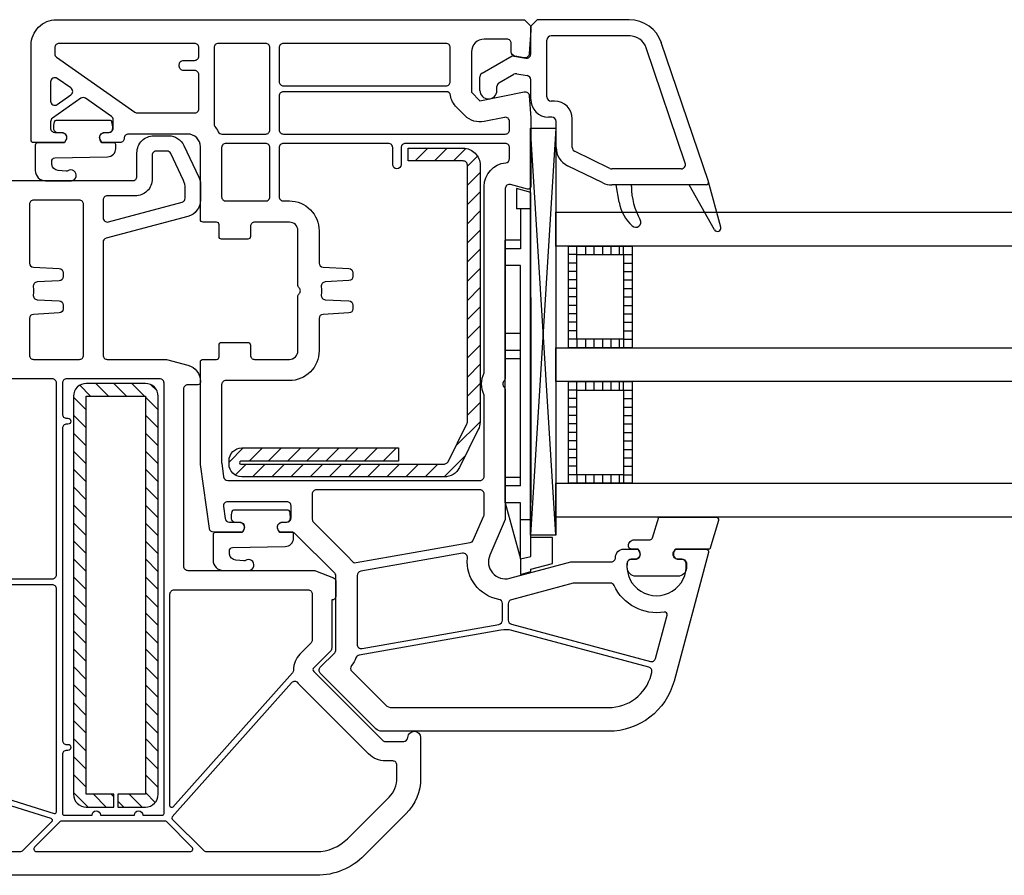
# Model space of a CAD drawing. Header units: millimetres. Extents: x 53645 to 137188, y 78097 to 135542.
# Tile 30 of 256: x 69760 to 69876, y 84976 to 85077. Entities that reach past the tile are written whole.
import ezdxf

# ---------------------------------------------------------------- set-up
doc = ezdxf.new("R2010")
doc.units = ezdxf.units.MM

# ---------------------------------------------------------------- blocks, each defined once
blk = doc.blocks.new('3432')
at = {"color": 0}
for p, q in [((-9280.68, 374), (-9281.43, 373.25)), ((-9281.43, 369.96), (-9281.43, 373.25)), ((-9269.79, 374), (-9280.68, 374)), ((-9269.7, 372.1), (-9279.03, 372.1)), ((-9279.53, 364.9), (-9279.53, 371.6)), ((-9260.44, 354.9), (-9266.01, 371.29)), ((-9287.18, 367.7), (-9283.63, 369.75)), ((-9283.63, 369.75), (-9282.01, 369.47)), ((-9263.18, 357.06), (-9267.81, 370.68)), ((-9285.18, 366.55), (-9283.42, 367.56)), ((-9283.08, 367.62), (-9281.84, 367.4)), ((-9287.43, 365.65), (-9287.43, 367.27)), ((-9281.43, 364.6), (-9281.43, 366.91)), ((-9285.43, 365.65), (-9285.43, 366.11)), ((-9278.63, 364.4), (-9279.03, 364.4)), ((-9278.93, 362.5), (-9279.33, 362.5)), ((-9278.43, 358.92), (-9278.43, 362)), ((-9276.53, 358.92), (-9276.53, 362.3)), ((-9278.45, 313.17), (-9281.44, 361.18)), ((-9278.45, 361.18), (-9281.44, 313.17)), ((-9295.91, 358.76), (-9295.84, 358.83)), ((-9295.08, 357.33), (-9293.58, 358.83)), ((-9292.81, 357.33), (-9291.31, 358.83)), ((-9290.55, 357.33), (-9289.08, 358.8)), ((-9272.09, 356.45), (-9276.25, 358.47)), ((-9288.91, 356.71), (-9287.72, 357.9)), ((-9288.91, 354.45), (-9287.41, 355.95)), ((-9272.92, 354.74), (-9277.08, 356.76)), ((-9263.66, 356.4), (-9271.87, 356.4)), ((-9259, 349.5), (-9260.44, 354.88)), ((-9260.43, 354.8), (-9260.43, 354.8)), ((-9288.91, 352.19), (-9287.41, 353.69)), ((-9283.13, 354.07), (-9283.13, 351.67)), ((-9281.43, 353.61), (-9283.13, 354.07)), ((-9281.43, 310.65), (-9281.43, 353.61)), ((-9260.73, 354.5), (-9271.87, 354.5)), ((-9270.98, 352.48), (-9271.34, 354.5)), ((-9269.54, 354.32), (-9269.54, 354.5)), ((-9259.73, 349.2), (-9262.73, 354.5)), ((-9288.91, 349.92), (-9287.41, 351.42)), ((-9281.43, 351.67), (-9283.13, 351.67)), ((-9282.63, 351.67), (-9282.63, 346.97)), ((-9288.91, 347.66), (-9287.41, 349.16)), ((-9284.43, 316.97), (-9284.43, 347.97)), ((-9282.63, 347.97), (-9284.43, 347.97)), ((-9288.91, 345.4), (-9287.41, 346.9)), ((-9282.63, 346.97), (-9284.43, 346.97)), ((-9275.97, 347.28), (-9276.97, 347.28)), ((-9275.97, 346.28), (-9275.97, 347.28)), ((-9274.97, 347.28), (-9274.97, 346.28)), ((-9273.97, 347.28), (-9273.97, 346.28)), ((-9272.97, 347.28), (-9272.97, 346.28)), ((-9271.97, 347.28), (-9271.97, 346.28)), ((-9270.97, 347.28), (-9270.97, 346.28)), ((-9270.47, 347.28), (-9269.47, 347.28)), ((-9270.47, 346.28), (-9270.47, 347.28)), ((-9275.97, 346.28), (-9276.97, 346.28)), ((-9275.97, 346.28), (-9276.97, 346.28)), ((-9270.47, 346.28), (-9269.47, 346.28)), ((-9270.47, 346.28), (-9269.47, 346.28)), ((-9288.91, 343.13), (-9287.41, 344.63)), ((-9282.63, 344.97), (-9284.43, 344.97)), ((-9282.63, 318.97), (-9282.63, 344.97)), ((-9275.97, 345.28), (-9276.97, 345.28)), ((-9275.97, 344.28), (-9276.97, 344.28)), ((-9270.47, 345.28), (-9269.47, 345.28)), ((-9270.47, 344.28), (-9269.47, 344.28)), ((-9275.97, 343.28), (-9276.97, 343.28)), ((-9270.47, 343.28), (-9269.47, 343.28)), ((-9288.91, 340.87), (-9287.41, 342.37)), ((-9275.97, 342.28), (-9276.97, 342.28)), ((-9270.47, 342.28), (-9269.47, 342.28)), ((-9281.43, 341.2), (-9281.43, 317)), ((-9275.97, 341.28), (-9276.97, 341.28)), ((-9270.47, 341.28), (-9269.47, 341.28)), ((-9288.91, 338.61), (-9287.41, 340.11)), ((-9275.97, 340.28), (-9276.97, 340.28)), ((-9270.47, 340.28), (-9269.47, 340.28)), ((-9275.97, 339.28), (-9276.97, 339.28)), ((-9270.47, 339.28), (-9269.47, 339.28)), ((-9288.91, 336.35), (-9287.41, 337.85)), ((-9275.97, 338.28), (-9276.97, 338.28)), ((-9275.97, 337.28), (-9276.97, 337.28)), ((-9270.47, 338.28), (-9269.47, 338.28)), ((-9270.47, 337.28), (-9269.47, 337.28)), ((-9282.63, 336.97), (-9284.43, 336.97)), ((-9275.97, 336.28), (-9276.97, 336.28)), ((-9275.97, 336.28), (-9275.97, 335.28)), ((-9274.97, 336.28), (-9274.97, 335.28)), ((-9273.97, 336.28), (-9273.97, 335.28)), ((-9272.97, 336.28), (-9272.97, 335.28)), ((-9271.97, 336.28), (-9271.97, 335.28)), ((-9270.97, 336.28), (-9270.97, 335.28)), ((-9270.47, 336.28), (-9270.47, 335.28)), ((-9270.47, 336.28), (-9269.47, 336.28)), ((-9288.91, 334.08), (-9287.41, 335.58)), ((-9282.63, 334.97), (-9284.43, 334.97)), ((-9282.63, 333.97), (-9284.43, 333.97)), ((-9288.91, 331.82), (-9287.41, 333.32)), ((-9333.41, 329.56), (-9334.69, 330.84)), ((-9331.29, 329.56), (-9332.79, 331.06)), ((-9329.16, 329.56), (-9330.66, 331.06)), ((-9327.04, 329.56), (-9328.54, 331.06)), ((-9325.56, 330.2), (-9326.28, 330.91)), ((-9288.91, 329.56), (-9287.41, 331.06)), ((-9275.97, 331.28), (-9276.97, 331.28)), ((-9275.97, 330.28), (-9276.97, 330.28)), ((-9275.97, 330.28), (-9276.97, 330.28)), ((-9275.97, 330.28), (-9275.97, 331.28)), ((-9274.97, 331.28), (-9274.97, 330.28)), ((-9273.97, 331.28), (-9273.97, 330.28)), ((-9272.97, 331.28), (-9272.97, 330.28)), ((-9271.97, 331.28), (-9271.97, 330.28)), ((-9270.97, 331.28), (-9270.97, 330.28)), ((-9270.47, 331.28), (-9269.47, 331.28)), ((-9270.47, 330.28), (-9270.47, 331.28)), ((-9270.47, 330.28), (-9269.47, 330.28)), ((-9270.47, 330.28), (-9269.47, 330.28)), ((-9333.92, 327.95), (-9335.42, 329.45)), ((-9325.42, 327.93), (-9326.92, 329.43)), ((-9275.97, 329.28), (-9276.97, 329.28)), ((-9270.47, 329.28), (-9269.47, 329.28)), ((-9288.91, 327.3), (-9287.41, 328.8)), ((-9275.97, 328.28), (-9276.97, 328.28)), ((-9270.47, 328.28), (-9269.47, 328.28)), ((-9333.92, 325.82), (-9335.42, 327.32)), ((-9325.42, 325.81), (-9326.92, 327.31)), ((-9275.97, 327.28), (-9276.97, 327.28)), ((-9270.47, 327.28), (-9269.47, 327.28)), ((-9290.26, 323.68), (-9287.41, 326.53)), ((-9275.97, 326.28), (-9276.97, 326.28)), ((-9270.47, 326.28), (-9269.47, 326.28)), ((-9333.92, 323.7), (-9335.42, 325.2)), ((-9325.42, 323.69), (-9326.92, 325.19)), ((-9275.97, 325.28), (-9276.97, 325.28)), ((-9270.47, 325.28), (-9269.47, 325.28)), ((-9317.05, 321.78), (-9315.37, 323.45)), ((-9314.69, 321.87), (-9313.11, 323.45)), ((-9312.43, 321.87), (-9310.85, 323.45)), ((-9310.17, 321.87), (-9308.59, 323.45)), ((-9307.9, 321.87), (-9306.32, 323.45)), ((-9305.64, 321.87), (-9304.06, 323.45)), ((-9303.38, 321.87), (-9301.8, 323.45)), ((-9301.11, 321.87), (-9299.54, 323.45)), ((-9298.85, 321.87), (-9297.27, 323.45)), ((-9275.97, 324.28), (-9276.97, 324.28)), ((-9275.97, 323.28), (-9276.97, 323.28)), ((-9270.47, 324.28), (-9269.47, 324.28)), ((-9270.47, 323.28), (-9269.47, 323.28)), ((-9333.92, 321.58), (-9335.42, 323.08)), ((-9325.42, 321.57), (-9326.92, 323.07)), ((-9291.65, 320.03), (-9289.16, 322.51)), ((-9275.97, 322.28), (-9276.97, 322.28)), ((-9270.47, 322.28), (-9269.47, 322.28)), ((-9333.92, 319.46), (-9335.42, 320.96)), ((-9325.42, 319.45), (-9326.92, 320.95)), ((-9316.32, 320.24), (-9315.04, 321.53)), ((-9314.27, 320.03), (-9312.77, 321.53)), ((-9312.01, 320.03), (-9310.51, 321.53)), ((-9309.75, 320.03), (-9308.25, 321.53)), ((-9307.49, 320.03), (-9305.99, 321.53)), ((-9305.22, 320.03), (-9303.72, 321.53)), ((-9302.96, 320.03), (-9301.46, 321.53)), ((-9300.7, 320.03), (-9299.2, 321.53)), ((-9298.43, 320.03), (-9296.93, 321.53)), ((-9296.17, 320.03), (-9294.67, 321.53)), ((-9293.91, 320.03), (-9292.41, 321.53)), ((-9275.97, 321.28), (-9276.97, 321.28)), ((-9270.47, 321.28), (-9269.47, 321.28)), ((-9282.63, 319.97), (-9284.43, 319.97)), ((-9275.97, 320.28), (-9276.97, 320.28)), ((-9275.97, 320.28), (-9275.97, 319.28)), ((-9274.97, 320.28), (-9274.97, 319.28)), ((-9273.97, 320.28), (-9273.97, 319.28)), ((-9272.97, 320.28), (-9272.97, 319.28)), ((-9271.97, 320.28), (-9271.97, 319.28)), ((-9270.97, 320.28), (-9270.97, 319.28)), ((-9270.47, 320.28), (-9270.47, 319.28)), ((-9270.47, 320.28), (-9269.47, 320.28)), ((-9333.92, 317.34), (-9335.42, 318.84)), ((-9325.42, 317.32), (-9326.92, 318.82)), ((-9282.63, 318.97), (-9284.43, 318.97)), ((-9282.63, 318.97), (-9282.63, 319.57)), ((-9333.92, 315.22), (-9335.42, 316.72)), ((-9325.42, 315.2), (-9326.92, 316.7)), ((-9284.43, 316.97), (-9282.63, 310.37)), ((-9282.63, 316.97), (-9284.43, 316.97)), ((-9282.63, 310.65), (-9282.63, 316.97)), ((-9282.63, 310.37), (-9282.63, 316.97)), ((-9333.92, 313.1), (-9335.42, 314.6)), ((-9325.42, 313.08), (-9326.92, 314.58)), ((-9281.43, 314.97), (-9282.63, 314.97)), ((-9278.86, 312.87), (-9281.43, 312.87)), ((-9278.86, 309.82), (-9278.86, 312.87)), ((-9333.92, 310.98), (-9335.42, 312.48)), ((-9325.42, 310.96), (-9326.92, 312.46)), ((-9282.63, 310.37), (-9281.43, 310.65)), ((-9333.92, 308.85), (-9335.42, 310.35)), ((-9325.42, 308.84), (-9326.92, 310.34)), ((-9282.63, 310.39), (-9282.63, 308.52)), ((-9281.43, 309.14), (-9278.86, 309.82)), ((-9333.92, 306.73), (-9335.42, 308.23)), ((-9325.42, 306.72), (-9326.92, 308.22)), ((-9282.63, 308.52), (-9281.43, 308.85)), ((-9281.43, 308.85), (-9281.43, 309.14)), ((-9333.92, 304.61), (-9335.42, 306.11)), ((-9325.42, 304.6), (-9326.92, 306.1)), ((-9333.92, 302.49), (-9335.42, 303.99)), ((-9325.42, 302.48), (-9326.92, 303.98)), ((-9333.92, 300.37), (-9335.42, 301.87)), ((-9325.42, 300.35), (-9326.92, 301.85)), ((-9333.92, 298.25), (-9335.42, 299.75)), ((-9325.42, 298.23), (-9326.92, 299.73)), ((-9333.92, 296.13), (-9335.42, 297.63)), ((-9325.42, 296.11), (-9326.92, 297.61)), ((-9333.92, 294.01), (-9335.42, 295.51)), ((-9325.42, 293.99), (-9326.92, 295.49)), ((-9333.92, 291.88), (-9335.42, 293.38)), ((-9325.42, 291.87), (-9326.92, 293.37)), ((-9333.92, 289.76), (-9335.42, 291.26)), ((-9325.42, 289.75), (-9326.92, 291.25)), ((-9333.92, 287.64), (-9335.42, 289.14)), ((-9325.42, 287.63), (-9326.92, 289.13)), ((-9333.92, 285.52), (-9335.42, 287.02)), ((-9325.42, 285.51), (-9326.92, 287.01)), ((-9333.92, 283.4), (-9335.42, 284.9)), ((-9325.42, 283.38), (-9326.92, 284.88)), ((-9333.7, 281.06), (-9335.42, 282.78)), ((-9331.58, 281.06), (-9333.08, 282.56)), ((-9330.67, 282.27), (-9330.96, 282.56)), ((-9327.33, 281.06), (-9328.83, 282.56)), ((-9325.76, 281.6), (-9326.92, 282.76)), ((-9329.46, 281.06), (-9330.17, 281.77))]:
    blk.add_line(p, q, dxfattribs=at)
for points in [[(-9282.18, 374), (-9281.43, 373.25), (-9281.43, 372.75), (-9281.61, 369.97, -0.446275), (-9282.2, 369.51), (-9283.31, 369.7, -0.36397), (-9283.73, 370.2), (-9283.73, 371.2, 0.414214), (-9284.23, 371.7), (-9286.93, 371.7, 0.414214), (-9288.43, 370.2), (-9288.43, 365.43), (-9287.43, 364.43), (-9282.21, 365.49, -0.454146), (-9281.61, 365.03), (-9281.43, 362.41, -0.016582), (-9281.43, 362.21), (-9281.43, 354.3, -0.493145), (-9281.8, 354.01), (-9283.8, 354.54, 0.493145), (-9284.43, 354.06), (-9284.43, 331.71, -0.201513), (-9284.58, 331.36, 0.420084), (-9284.58, 330.64, -0.201513), (-9284.43, 330.29), (-9284.43, 315), (-9286.26, 310.8, 0.628383), (-9283.91, 308.07), (-9276.7, 310), (-9271.93, 310, 0.414214), (-9271.43, 310.5, -0.414214), (-9270.43, 311.5), (-9268.78, 311.5), (-9268.61, 311.2, -0.57735), (-9269.13, 310.3), (-9269.56, 310.3, 0.38517), (-9270.06, 309.85, 1.105542), (-9263.09, 309.85, 0.38517), (-9263.59, 310.3), (-9264.03, 310.3, -0.57735), (-9264.55, 311.2), (-9264.37, 311.5), (-9260.73, 311.5, -0.493145), (-9260.44, 311.12), (-9264.51, 295.93, -0.339454), (-9272.24, 290), (-9299.01, 290, -0.198912), (-9299.72, 290.29), (-9306.28, 296.85, -0.414214), (-9306.28, 297.56), (-9304.57, 299.27, 0.198912), (-9304.43, 299.62), (-9304.43, 308.29, 0.198912), (-9304.57, 308.65), (-9309.28, 313.35, 0.198912), (-9309.63, 313.5), (-9311.07, 313.5), (-9311.25, 313.8, -0.57735), (-9310.73, 314.7), (-9310.23, 314.7, 0.414214), (-9309.73, 315.2), (-9309.73, 316.6, 0.414214), (-9310.23, 317.1), (-9317.22, 317.1, 0.455633), (-9317.71, 316.53), (-9317.51, 315.13, 0.373972), (-9317.02, 314.7), (-9315.83, 314.7, -0.57735), (-9315.31, 313.8), (-9315.48, 313.5), (-9318.87, 313.5, -0.373885), (-9319.36, 313.93), (-9320.43, 321.5), (-9320.43, 333.6, -0.414214), (-9320.13, 333.9), (-9318.53, 333.9, 0.414214), (-9318.23, 334.2), (-9318.23, 335.6, -0.414214), (-9317.93, 335.9), (-9314.83, 335.9, -0.414214), (-9314.53, 335.6), (-9314.53, 334.4, 0.414214), (-9314.03, 333.9), (-9309.93, 333.9, 0.414214), (-9308.93, 334.9), (-9308.93, 341.29, -0.201513), (-9308.78, 341.64, 0.420084), (-9308.78, 342.36, -0.201513), (-9308.93, 342.71), (-9308.93, 349.1, 0.414214), (-9309.93, 350.1), (-9314.03, 350.1, 0.414214), (-9314.53, 349.6), (-9314.53, 348.4, -0.414214), (-9314.83, 348.1), (-9317.93, 348.1, -0.414214), (-9318.23, 348.4), (-9318.23, 349.8, 0.414214), (-9318.53, 350.1), (-9320.13, 350.1, -0.414214), (-9320.43, 350.4), (-9320.43, 359, 0.414214), (-9321.93, 360.5), (-9328.93, 360.5, 0.414214), (-9329.43, 360, -0.414214), (-9329.93, 359.5), (-9332.07, 359.5), (-9332.25, 359.8, -0.57735), (-9331.73, 360.7), (-9331.23, 360.7, 0.414214), (-9330.73, 361.2), (-9330.73, 362.17, 0.244698), (-9330.94, 362.58), (-9333.99, 364.72, 0.315299), (-9334.56, 364.72), (-9337.91, 362.37, 0.244698), (-9338.13, 361.96), (-9338.13, 361.2, 0.414214), (-9337.63, 360.7), (-9336.83, 360.7, -0.57735), (-9336.31, 359.8), (-9336.48, 359.5), (-9340.13, 359.5, -0.414214), (-9340.43, 359.8), (-9340.43, 371, -0.414214), (-9337.43, 374)], [(-9337.13, 371.2, 0.414214), (-9337.63, 370.7), (-9337.63, 369.97, 0.244698), (-9337.41, 369.56), (-9328.18, 363.09, 0.153915), (-9327.89, 363), (-9321.43, 363, -0.01877), (-9321.16, 362.99, 0.436376), (-9320.63, 363.49), (-9320.63, 367.5, 0.414214), (-9321.13, 368), (-9322.43, 368, -0.414214), (-9322.93, 368.5), (-9322.93, 368.7, -0.414214), (-9322.43, 369.2), (-9321.13, 369.2, 0.414214), (-9320.63, 369.7), (-9320.63, 370.7, 0.414214), (-9321.13, 371.2)], [(-9318.33, 371.2, 0.414214), (-9318.83, 370.7), (-9318.83, 361.7, 0.162278), (-9318.73, 361.4, -0.045769), (-9318.34, 360.78, 0.284915), (-9317.9, 360.5), (-9312.73, 360.5, 0.414214), (-9312.23, 361), (-9312.23, 370.7, 0.414214), (-9312.73, 371.2)], [(-9310.63, 371.2, 0.414214), (-9311.13, 370.7), (-9311.13, 366.7, 0.414214), (-9310.63, 366.2), (-9291.43, 366.2, 0.414214), (-9290.93, 366.7), (-9290.93, 370.7, 0.414214), (-9291.43, 371.2)], [(-9337.34, 367.06, 0.606815), (-9338.13, 366.65), (-9338.13, 364.4, 0.606815), (-9337.34, 363.99), (-9335.73, 365.12, 0.520567), (-9335.73, 365.94)], [(-9310.63, 365.5, 0.414214), (-9311.13, 365), (-9311.13, 361, 0.414214), (-9310.63, 360.5), (-9284.43, 360.5, 0.414214), (-9283.93, 361), (-9283.93, 361.98, 0.4743), (-9284.53, 362.47), (-9286.93, 361.98, -0.251647), (-9289.19, 362.66), (-9290.19, 363.66, -0.161969), (-9290.9, 365.07, 0.372896), (-9291.4, 365.5)], [(-9336.84, 360.68, -0.57735), (-9336.32, 359.78), (-9336.5, 359.48), (-9339.63, 359.48, 0.414214), (-9339.93, 359.18), (-9339.93, 356.19, 0.414214), (-9338.73, 354.99), (-9335.64, 354.99, 1.241435), (-9336.09, 356.16, -0.169782), (-9336.28, 356.11), (-9337.25, 356.19, -0.363714), (-9337.98, 356.92), (-9338, 357.24, -0.433601), (-9337.61, 357.68), (-9331.4, 357.81, 0.407864), (-9330.43, 358.81), (-9330.43, 359.28, 0.414214), (-9330.63, 359.48), (-9332.09, 359.48), (-9332.26, 359.78, -0.57735), (-9331.74, 360.68), (-9331.29, 360.68, 0.414214), (-9330.79, 361.18, 0.054959), (-9330.88, 361.94, 0.351258), (-9331.07, 362.1), (-9337.51, 362.1, 0.351258), (-9337.71, 361.94, 0.054959), (-9337.79, 361.18, 0.414214), (-9337.29, 360.68)], [(-9317.43, 359.4, 0.414214), (-9317.93, 358.9), (-9317.93, 353.1, 0.414214), (-9317.43, 352.6), (-9312.73, 352.6, 0.414214), (-9312.23, 353.1), (-9312.23, 358.9, 0.414214), (-9312.73, 359.4)], [(-9310.63, 359.4, 0.414214), (-9311.13, 358.9), (-9311.13, 353.1, 0.414214), (-9310.63, 352.6), (-9309.93, 352.6, -0.414214), (-9306.43, 349.1), (-9306.43, 345.28, 0.39896), (-9305.95, 344.78), (-9302.9, 344.62, -0.39896), (-9302.43, 344.13), (-9302.43, 343.69, -0.39896), (-9302.9, 343.2), (-9305.69, 343.05, 0.442836), (-9306.16, 342.48, -0.074681), (-9306.16, 341.52, 0.442836), (-9305.69, 340.95), (-9302.9, 340.8, -0.39896), (-9302.43, 340.31), (-9302.43, 339.87, -0.39896), (-9302.9, 339.38), (-9305.95, 339.22, 0.39896), (-9306.43, 338.72), (-9306.43, 334.9, -0.414214), (-9309.93, 331.4), (-9317.43, 331.4, 0.414214), (-9317.93, 330.9), (-9317.93, 321.71, 0.034844), (-9317.92, 321.64), (-9317.7, 320.03, 0.373972), (-9317.2, 319.6), (-9287.43, 319.6, 0.414214), (-9286.93, 320.1), (-9286.93, 329.69, -0.229416), (-9286.93, 332.31), (-9286.93, 354.32, -0.387795), (-9284.38, 357.11, 0.387795), (-9283.93, 357.61), (-9283.93, 358.9, 0.414214), (-9284.43, 359.4), (-9296.23, 359.4, 0.414214), (-9296.73, 358.9), (-9296.73, 356.9, -1), (-9297.73, 356.9), (-9297.73, 358.9, 0.414214), (-9298.23, 359.4)], [(-9331.93, 350.62, 0.493145), (-9331.3, 350.13), (-9322.6, 352.46, 0.339454), (-9322.23, 352.95), (-9322.23, 354.15, 0.110636), (-9322.42, 355), (-9323.93, 358.21, 0.290275), (-9324.38, 358.5), (-9325.63, 358.5, 0.414214), (-9326.13, 358), (-9326.13, 355.2, -0.414214), (-9328.13, 353.2), (-9331.43, 353.2, 0.414214), (-9331.93, 352.7)], [(-9287.41, 356.83), (-9287.41, 326.5, -0.116434), (-9287.62, 325.61), (-9289.85, 321.13, -0.284079), (-9291.64, 320.03), (-9315.55, 320.03, -0.414214), (-9317.05, 321.53), (-9317.05, 321.95, -0.414214), (-9315.55, 323.45), (-9297.05, 323.45), (-9297.05, 321.87), (-9315.65, 321.87, 0.940252), (-9315.67, 321.53), (-9291.77, 321.53, 0.228035), (-9291.19, 321.81), (-9288.96, 326.28, 0.116434), (-9288.91, 326.5), (-9288.91, 356.83, 0.414214), (-9289.41, 357.33), (-9295.91, 357.33), (-9295.91, 358.83), (-9289.41, 358.83, -0.414214)], [(-9340.63, 334.4, 0.414214), (-9340.13, 333.9), (-9334.73, 333.9, 0.414214), (-9334.23, 334.4), (-9334.23, 352.2, 0.414214), (-9334.73, 352.7), (-9340.13, 352.7, 0.414214), (-9340.63, 352.2), (-9340.63, 345.27, 0.39896), (-9340.15, 344.78), (-9337.1, 344.62, -0.39896), (-9336.63, 344.12), (-9336.63, 343.68, -0.39896), (-9337.1, 343.18), (-9339.7, 343.05, 0.448274), (-9340.17, 342.47, -0.083813), (-9340.17, 341.53, 0.448274), (-9339.7, 340.95), (-9337.1, 340.82, -0.39896), (-9336.63, 340.32), (-9336.63, 339.88, -0.39896), (-9337.1, 339.38), (-9340.15, 339.22, 0.39896), (-9340.63, 338.73)], [(-9352.13, 308.5, 0.414214), (-9351.63, 308), (-9337.93, 308, 0.414214), (-9337.43, 308.5), (-9337.43, 331.1, 0.414214), (-9337.93, 331.6), (-9343.58, 331.6, 0.414214), (-9344.08, 331.1), (-9344.08, 328.9, -1), (-9348.78, 328.9), (-9348.78, 331.35, 0.304499), (-9349.09, 331.81, -0.095018), (-9349.97, 332.38, 0.41121), (-9350.67, 332.38, -0.125288), (-9351.77, 331.71, 0.330344), (-9352.13, 331.23)], [(-9336.73, 288.95, 0.414214), (-9336.23, 288.45), (-9336.08, 288.45, -1), (-9336.08, 287.75), (-9336.23, 287.75, 0.414214), (-9336.73, 287.25), (-9336.73, 280.3, 0.414214), (-9336.53, 280.1), (-9333.23, 280.1, -1), (-9332.23, 280.1), (-9328.23, 280.1, -1), (-9327.23, 280.1), (-9324.93, 280.1, 0.414214), (-9324.73, 280.3), (-9324.73, 331.1, 0.414214), (-9325.23, 331.6), (-9336.23, 331.6, 0.414214), (-9336.73, 331.1), (-9336.73, 327.45, 0.414214), (-9336.23, 326.95), (-9336.08, 326.95, -1), (-9336.08, 326.25), (-9336.23, 326.25, 0.414214), (-9336.73, 325.75)], [(-9335.42, 329.56), (-9335.42, 282.56, 0.414214), (-9333.92, 281.06), (-9330.67, 281.06), (-9330.67, 282.56), (-9333.92, 282.56), (-9333.92, 329.56), (-9326.92, 329.56), (-9326.92, 282.56), (-9330.17, 282.56), (-9330.17, 281.06), (-9326.92, 281.06, 0.414214), (-9325.42, 282.56), (-9325.42, 329.56, 0.414214), (-9326.92, 331.06), (-9333.92, 331.06, 0.414214)], [(-9306.73, 318.5, 0.414214), (-9307.23, 318), (-9307.23, 315.04, 0.198912), (-9307.08, 314.69), (-9302.81, 310.41, -0.034736), (-9302.53, 310.1, 0.28183), (-9302.05, 309.91), (-9288.58, 312.28, 0.251284), (-9288.21, 312.58), (-9286.97, 315.43, 0.103244), (-9286.93, 315.63), (-9286.93, 318, 0.414214), (-9287.43, 318.5)], [(-9315.86, 314.68, -0.57735), (-9315.34, 313.78), (-9315.51, 313.48), (-9318.64, 313.48, 0.414214), (-9318.94, 313.18), (-9318.94, 310.19, 0.414214), (-9317.74, 308.99), (-9314.65, 308.99, 1.241435), (-9315.11, 310.16, -0.169782), (-9315.3, 310.11), (-9316.26, 310.19, -0.363714), (-9316.99, 310.92), (-9317.02, 311.24, -0.433601), (-9316.63, 311.68), (-9310.42, 311.81, 0.407864), (-9309.44, 312.81), (-9309.44, 313.28, 0.414214), (-9309.64, 313.48), (-9311.1, 313.48), (-9311.27, 313.78, -0.57735), (-9310.76, 314.68), (-9310.31, 314.68, 0.414214), (-9309.81, 315.18, 0.054959), (-9309.89, 315.94, 0.351258), (-9310.08, 316.1), (-9316.53, 316.1, 0.351258), (-9316.72, 315.94, 0.054959), (-9316.81, 315.18, 0.414214), (-9316.31, 314.68)], [(-9267.34, 312.61, 0.349418), (-9267.05, 312.85), (-9266.32, 315.28), (-9259.56, 315.28, -0.502334), (-9259.27, 314.9), (-9260.28, 311.51), (-9264.33, 311.51), (-9264.5, 311.21, 0.57735), (-9263.98, 310.31), (-9263.53, 310.31, -0.414214), (-9263.03, 309.81), (-9263.03, 309.51), (-9263.05, 309.23, -0.390947), (-9264.04, 308.31), (-9269.03, 308.31, -0.390947), (-9270.02, 309.23, -0.020024), (-9270.03, 309.51), (-9270.03, 309.81, -0.414214), (-9269.53, 310.31), (-9269.08, 310.31, 0.57735), (-9268.56, 311.21), (-9268.74, 311.51), (-9269.58, 311.51, -0.414214), (-9269.88, 311.81), (-9269.88, 311.91, -0.414214), (-9269.18, 312.61)], [(-9301.51, 308.89, 0.36397), (-9301.93, 308.39), (-9301.93, 300.27, 0.466308), (-9301.34, 299.77), (-9285.19, 302.62, 0.36397), (-9284.78, 303.12), (-9284.78, 305.07, 0.365019), (-9285.19, 305.57, -0.394481), (-9288.9, 310.46, 0.498043), (-9289.49, 311.01)], [(-9337.43, 280.5), (-9337.43, 306.8, 0.414214), (-9337.93, 307.3), (-9351.63, 307.3, 0.414214), (-9352.13, 306.8), (-9352.13, 304, -1.000403), (-9356.83, 304), (-9356.83, 306.2, 0.414214), (-9357.33, 306.7), (-9371.63, 306.7, 0.414214), (-9372.13, 306.2), (-9372.13, 291.48, 0.327721), (-9371.78, 291), (-9337.69, 280.31, 0.506341)], [(-9276.3, 307.5, 0.065543), (-9276.43, 307.48), (-9283.71, 305.53, 0.339454), (-9284.08, 305.05), (-9284.08, 303.12, 0.339454), (-9283.71, 302.64), (-9267.3, 298.24, 0.414214), (-9266.69, 298.6), (-9265.32, 303.7, 0.546119), (-9265.66, 304.08, -0.339137), (-9271.58, 307.21, 0.293253), (-9272.03, 307.5)], [(-9309.57, 296.9), (-9323.68, 281.06, -0.689277), (-9324.03, 281.19), (-9324.03, 306.2, -0.414214), (-9323.53, 306.7), (-9307.73, 306.7, -0.414214), (-9307.23, 306.2), (-9307.23, 300.78, -0.198912), (-9307.37, 300.43), (-9308.68, 299.12, 0.202838), (-9309.45, 297.24, -0.187842)], [(-9301.7, 299, 0.274835), (-9302.08, 298.67, -0.088112), (-9302.59, 297.75, 0.382222), (-9302.55, 297.08), (-9298.56, 293.09, 0.198912), (-9297.85, 292.8), (-9272.24, 292.8, 0.339454), (-9267.21, 296.65), (-9267.13, 296.95, 0.414214), (-9267.49, 297.57), (-9283.65, 301.9, 0.109518), (-9284.95, 301.95)], [(-9323.77, 279.9, 0.397391), (-9323.76, 279.63), (-9320.08, 275.95, 0.198912), (-9319.72, 275.8), (-9306.74, 275.8, 0.198912), (-9303.06, 277.32), (-9298.16, 282.22, 0.198912), (-9297.23, 284.49), (-9297.23, 286, 0.414214), (-9297.73, 286.5), (-9298.59, 286.5, -0.198912), (-9300.57, 287.32), (-9308.68, 295.44, -0.032912), (-9308.91, 295.7, 0.470834), (-9309.68, 295.73)], [(-9384.67, 279.24, 0.565751), (-9384.88, 278.41), (-9383.79, 277.32, 0.198912), (-9380.11, 275.8), (-9341.73, 275.8, 0.198912), (-9341.38, 275.95), (-9337.97, 279.36, 0.563357), (-9338.05, 279.69), (-9372.12, 290.38, 0.279298), (-9372.62, 290.25), (-9377.85, 285.02, -0.199351), (-9379.83, 284.2), (-9380.33, 284.2, 0.375565), (-9380.83, 283.77, -0.293055)], [(-9340.02, 276.31, 0.668179), (-9339.81, 275.8), (-9321.65, 275.8, 0.668179), (-9321.43, 276.31), (-9324.46, 279.34, 0.198912), (-9324.6, 279.4), (-9336.85, 279.4, 0.198912), (-9336.99, 279.34)]]:
    blk.add_lwpolyline(points, format="xyb", close=True, dxfattribs=at)
for points in [[(-9278.45, 315.18), (-9278.45, 313.17), (-9281.44, 313.17), (-9281.44, 361.18), (-9278.45, 361.18)], [(-8670.43, 347.28), (-9278.45, 347.28), (-9278.45, 351.28), (-8670.43, 351.28)], [(-9276.97, 347.28), (-9269.47, 347.28), (-9269.47, 335.28), (-9276.97, 335.28)], [(-9275.97, 346.28), (-9270.47, 346.28), (-9270.47, 336.28), (-9275.97, 336.28)], [(-8670.43, 331.28), (-9278.45, 331.28), (-9278.45, 335.28), (-8670.43, 335.28)], [(-9276.97, 331.28), (-9269.47, 331.28), (-9269.47, 319.28), (-9276.97, 319.28)], [(-9275.97, 330.28), (-9270.47, 330.28), (-9270.47, 320.28), (-9275.97, 320.28)], [(-8670.43, 315.28), (-9278.45, 315.28), (-9278.45, 319.28), (-8670.43, 319.28)]]:
    blk.add_lwpolyline(points, close=True, dxfattribs=at)
blk.add_lwpolyline([(-9353.93, 355), (-9328.43, 355, 0.414214), (-9327.93, 355.5), (-9327.93, 358.3, -0.414214), (-9325.93, 360.3), (-9324.19, 360.3, -0.290275), (-9322.39, 359.15), (-9320.62, 355.41, -0.110636), (-9320.43, 354.55), (-9320.43, 352.72, -0.339454), (-9321.91, 350.78), (-9331.56, 348.2, 0.339454), (-9331.93, 347.72), (-9331.93, 334.4, 0.414214), (-9331.43, 333.9), (-9324.46, 333.9), (-9321.91, 333.22, -0.339454), (-9320.43, 331.28), (-9320.43, 331.2, -0.414214), (-9320.73, 330.9), (-9321.93, 330.9, 0.414214), (-9322.43, 330.4), (-9322.43, 309.5, 0.414214), (-9321.93, 309), (-9307.02, 309, -0.095415), (-9306.84, 308.96), (-9304.74, 308.13, -0.306678), (-9304.43, 307.66), (-9304.43, 306, -0.414214), (-9304.93, 305.5), (-9304.93, 299.83, -0.198912), (-9305.07, 299.47), (-9307.06, 297.49, 0.414214), (-9307.06, 297.07), (-9298.94, 288.95, 0.198912), (-9298.59, 288.8), (-9296.43, 288.8, 0.402551), (-9295.93, 289.28, -0.980206), (-9294.43, 289.25), (-9294.43, 284.49, -0.198912), (-9296.18, 280.24), (-9301.08, 275.34, -0.198912), (-9306.74, 273), (-9380.11, 273, -0.198912)], format="xyb", dxfattribs=at)
for centre, radius, start, end in [((-9269.79, 370), 4, 18.7481, 90), ((-9279.03, 371.6), 0.5, 90, 180), ((-9269.79, 370), 2.1, 18.7481, 90), ((-9281.93, 369.96), 0.5, 260, 0), ((-9286.93, 367.27), 0.5, 120, 180), ((-9283.17, 367.13), 0.5, 80, 120), ((-9284.93, 366.11), 0.5, 120, 180), ((-9281.93, 366.91), 0.5, 0, 80), ((-9286.43, 365.65), 1, 180, 0), ((-9279.33, 364.6), 2.1, 180, 270), ((-9279.03, 364.9), 0.5, 180, 270), ((-9278.63, 362.3), 2.1, 0, 90), ((-9278.93, 362), 0.5, 0, 90), ((-9276.03, 358.92), 2.4, 180, 244.0795), ((-9276.03, 358.92), 0.5, 180, 244.0795), ((-9263.66, 356.9), 0.5, 270, 18.7481), ((-9271.87, 356.9), 0.5, 244.0795, 270), ((-9271.87, 356.9), 2.4, 244.0795, 270), ((-9260.73, 354.8), 0.3, 270, 18.7481), ((-9261.54, 354.32), 8, 180, 209.42), ((-9266.06, 353.34), 5, 190, 227.514), ((-9269.03, 350.1), 0.6, 227.514, 29.42), ((-9259.38, 349.4), 0.4, 209.4867, 15)]:
    blk.add_arc(centre, radius, start, end, dxfattribs=at)

msp = doc.modelspace()

# ---------------------------------------------------------------- block references
msp.add_blockref('3432', (79101.57, 84702.83))

doc.saveas('drawing.dxf')
